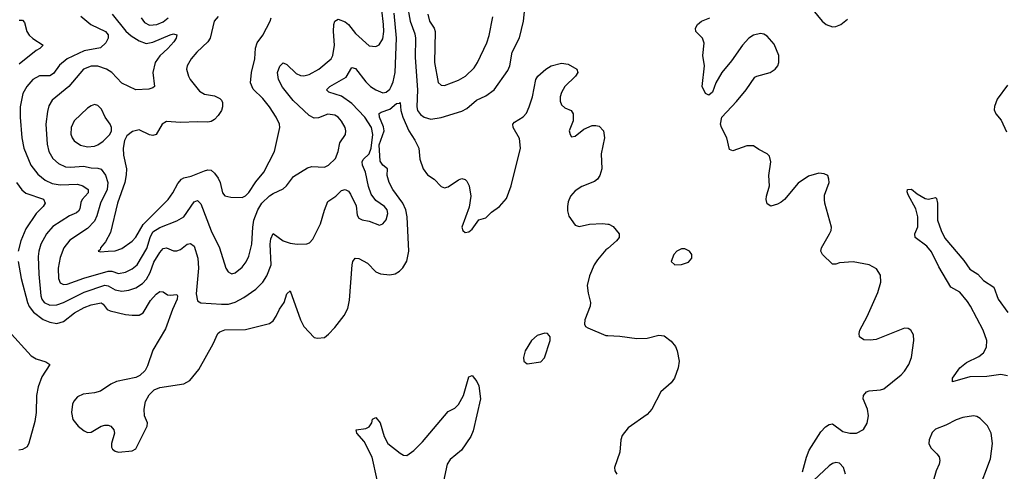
# Model space of a CAD drawing. Header units: inches. Extents: x 1682530 to 1839546, y 640742 to 791647.
# Tile 18 of 256: x 1696574 to 1702311, y 645007 to 647638. Entities that reach past the tile are written whole.
import ezdxf

# ---------------------------------------------------------------- set-up
doc = ezdxf.new("R2010")
doc.units = ezdxf.units.IN
doc.header["$MEASUREMENT"] = 0
doc.layers.add('B6694', color=7, linetype='Continuous')
doc.layers.add('B7604', color=7, linetype='Continuous')

msp = doc.modelspace()

# ---------------------------------------------------------------- linework, layer by layer
at = {"layer": 'B6694', "color": 5}
for points, elevation in [([(1698832.5, 647727.5), (1698849.3, 647630), (1698875.6, 647555.6), (1698880.1, 647530), (1698878.2, 647418.2), (1698891.1, 647230), (1698887.8, 647130), (1698891.3, 647110), (1698910, 647085.5), (1698930, 647070.2), (1698970, 647059.3), (1699030, 647068.1), (1699150, 647104.9), (1699179.4, 647120.6), (1699235.6, 647170), (1699290, 647194.3), (1699338.9, 647230), (1699418.1, 647341.9), (1699429, 647370), (1699443.5, 647450), (1699486.8, 647533.2), (1699509.8, 647630), (1699516.6, 647703.4)], 540), ([(1696930, 647659.5), (1696987.6, 647610), (1697074.8, 647570), (1697090.1, 647550), (1697090.1, 647530), (1697076.2, 647503.8), (1697045.4, 647474.6), (1696950, 647457.8), (1696851, 647410), (1696806, 647374), (1696770, 647324.5), (1696750, 647310.7), (1696690, 647310.6), (1696650, 647289.8), (1696615, 647250), (1696591.5, 647208.5), (1696576.3, 647130), (1696576.6, 647070), (1696586.4, 646950), (1696597.8, 646890), (1696639.8, 646790), (1696678.9, 646738.9), (1696723, 646702.9), (1696764.1, 646684.1), (1696810, 646675.9), (1696910, 646680.6), (1696942.4, 646670), (1696973.2, 646650), (1696972.9, 646630), (1696937.6, 646590), (1696930, 646574.3), (1696923.9, 646536.1), (1696916.9, 646523.1), (1696905.9, 646514.1), (1696863.6, 646496.4), (1696766.9, 646433.1), (1696729.3, 646390.8), (1696697.9, 646330), (1696686, 646290), (1696682.1, 646257.9), (1696684.8, 646155.2), (1696696.3, 646030), (1696702.1, 646010), (1696717.3, 645990), (1696750, 645975.3), (1696790, 645977.1), (1696830, 645991.5), (1696949, 646051), (1697070, 646091.7), (1697090, 646088.2), (1697130, 646064.3), (1697170, 646056), (1697210, 646062.4), (1697250, 646076.6), (1697290, 646102.5), (1697312.5, 646127.5), (1697334.2, 646165.8), (1697354.6, 646225.4), (1697390, 646282.6), (1697410, 646304.7), (1697430, 646308.4), (1697470, 646291.3), (1697490, 646291.3), (1697510, 646300.2), (1697550, 646330.2), (1697570, 646335.5), (1697590, 646318.7), (1697612.3, 646250), (1697615.3, 646190), (1697602, 646042), (1697610, 646000.5), (1697630, 645989), (1697750, 645980.6), (1697790, 645981.7), (1697830, 645992.5), (1697880.2, 646019.8), (1697950.5, 646069.5), (1697990, 646108.9), (1698013.5, 646146.5), (1698038.8, 646210), (1698033.4, 646330), (1698037.3, 646362.7), (1698050, 646392.7), (1698108.7, 646350), (1698150, 646336), (1698190, 646330.2), (1698247.1, 646332.9), (1698262.3, 646337.7), (1698281.1, 646358.9), (1698327.6, 646450), (1698350, 646528), (1698370, 646578.4), (1698415.6, 646610), (1698450, 646643.7), (1698470, 646648.8), (1698490, 646639.5), (1698502, 646622), (1698534.7, 646554.7), (1698540.5, 646500.5), (1698550, 646481.6), (1698570, 646472.2), (1698610, 646465.3), (1698670, 646441.1), (1698690, 646448.8), (1698710, 646473.4), (1698718.7, 646510), (1698715.6, 646530), (1698699.6, 646550), (1698650, 646584.2), (1698622.4, 646622.4), (1698605.8, 646665.8), (1698589, 646750), (1698572.2, 646790), (1698569, 646810), (1698575.5, 646824.5), (1698610, 646856.9), (1698621.8, 646890), (1698631.5, 646970), (1698623.8, 647010), (1698585.8, 647070), (1698509.4, 647150), (1698450, 647192.3), (1698376, 647216), (1698361.7, 647230), (1698381, 647250), (1698475.8, 647304.2), (1698510, 647360.3), (1698530, 647353.6), (1698590, 647275.9), (1698618, 647250), (1698650, 647229.4), (1698690, 647213), (1698710, 647216.2), (1698730, 647234.4), (1698738.7, 647250), (1698750, 647276), (1698760.8, 647330), (1698769.6, 647530), (1698756, 647676)], 540), ([(1697112.4, 647670), (1697192.1, 647572.1), (1697224.1, 647544.1), (1697270, 647515.1), (1697310, 647500.4), (1697350, 647506.7), (1697451.1, 647551.1), (1697470, 647556.3), (1697490.2, 647550.2), (1697486.5, 647530), (1697471.9, 647510), (1697437.6, 647470), (1697390, 647427.5), (1697364.2, 647390), (1697349, 647330), (1697360.3, 647250), (1697350, 647240.5), (1697326.1, 647233.9), (1697250, 647229.7), (1697168.3, 647268.3), (1697111.6, 647330), (1697079.2, 647350), (1697030, 647367.4), (1696990, 647367.8), (1696945.2, 647350), (1696861, 647250), (1696762.8, 647170), (1696744.2, 647135.8), (1696736.4, 647103.6), (1696726.6, 647030), (1696733.3, 646913.3), (1696744, 646870), (1696766.8, 646830), (1696799.8, 646799.8), (1696840.7, 646780.7), (1696870, 646778.8), (1696945.8, 646785.8), (1696990, 646774.6), (1697030, 646774), (1697048.1, 646768.1), (1697073.6, 646733.6), (1697087.4, 646690), (1697083.1, 646650), (1697043.9, 646570), (1697024.4, 646495.6), (1697010, 646465.3), (1696970, 646421.2), (1696865.3, 646354.7), (1696831.4, 646308.6), (1696810, 646252.7), (1696798.7, 646190), (1696799.3, 646130), (1696810, 646105.3), (1696830, 646095.8), (1696850, 646097.5), (1696947.9, 646132.1), (1697090, 646173.8), (1697110, 646173.3), (1697150, 646159.3), (1697190, 646168.5), (1697230, 646186.1), (1697258.2, 646210), (1697314.9, 646305.1), (1697333.6, 646370), (1697350, 646401.7), (1697390, 646428.6), (1697490, 646466.2), (1697529.7, 646490), (1697590, 646576.5), (1697610, 646585.5), (1697630, 646564.9), (1697689.1, 646409.1), (1697737.4, 646310), (1697774.9, 646190), (1697788.6, 646168.6), (1697801.6, 646161.6), (1697810, 646158.3), (1697830, 646163.6), (1697870, 646196.5), (1697893, 646227), (1697910, 646260.4), (1697926.5, 646330), (1697932.3, 646430), (1697939.1, 646470), (1697961.6, 646530), (1697985.8, 646570), (1698030, 646613.2), (1698050, 646626.7), (1698110, 646653.4), (1698129, 646671), (1698170, 646724.4), (1698250, 646775.3), (1698276, 646784), (1698350, 646779.7), (1698374, 646790), (1698414, 646830), (1698429.8, 646870), (1698438.6, 646921.4), (1698472.8, 646970), (1698475.1, 646990), (1698470.9, 647010), (1698450, 647047.6), (1698429.6, 647070), (1698410, 647081.7), (1698370, 647088.2), (1698314.1, 647065.9), (1698290, 647065.3), (1698261.2, 647081.2), (1698167.7, 647167.7), (1698106, 647246), (1698082.2, 647290), (1698075.5, 647330), (1698090, 647368.4), (1698110, 647387), (1698130, 647376.9), (1698184.4, 647324.4), (1698210, 647313), (1698230, 647311.6), (1698261.1, 647318.9), (1698317.7, 647350), (1698388, 647410), (1698398.8, 647430), (1698407.4, 647490), (1698402.3, 647570), (1698405.2, 647610), (1698410.7, 647629.3), (1698430, 647642), (1698470, 647626.8), (1698490, 647611.2), (1698530, 647558), (1698610, 647485.5), (1698650, 647482.8), (1698668.9, 647491.1), (1698690, 647526), (1698696.2, 647570), (1698694.7, 647610), (1698684.5, 647695.5)], 560), ([(1697730, 647657.6), (1697707.9, 647630), (1697683.6, 647530), (1697670.2, 647510), (1697605.8, 647450), (1697573.1, 647410), (1697550.3, 647370), (1697546.7, 647350), (1697557, 647310), (1697567.2, 647290), (1697622, 647222), (1697650, 647204), (1697710, 647195.3), (1697739.6, 647179.6), (1697750.3, 647170.3), (1697755.8, 647155.8), (1697756, 647130), (1697750.3, 647110), (1697730, 647079.7), (1697710, 647057.4), (1697690, 647045.4), (1697670, 647041), (1697610, 647043.8), (1697510, 647039.4), (1697430, 647045.8), (1697403.6, 647030), (1697370, 646969.7), (1697350, 646963.1), (1697330, 646967.8), (1697270, 646996), (1697232, 646988), (1697198.8, 646961.2), (1697185.2, 646934.8), (1697177.2, 646890), (1697179.3, 646850), (1697195.9, 646770), (1697195.3, 646735.3), (1697186.8, 646690), (1697143.3, 646570), (1697102.1, 646397.9), (1697074.8, 646345.2), (1697045.5, 646310), (1697042.8, 646297.2), (1697032, 646290), (1697045.2, 646285.2), (1697090, 646289.1), (1697130, 646292.4), (1697170, 646305.4), (1697230, 646347.6), (1697250, 646371.1), (1697294.3, 646445.7), (1697438.4, 646590), (1697466.1, 646630), (1697494.9, 646685.1), (1697515.8, 646710), (1697530, 646717.7), (1697572.9, 646727.1), (1697650, 646757.8), (1697670, 646763.1), (1697690, 646762), (1697710, 646744.9), (1697730, 646714.9), (1697742.4, 646690), (1697754.9, 646630), (1697770, 646613), (1697804.2, 646604.2), (1697870, 646602.9), (1697890, 646611.9), (1697908.6, 646631.4), (1697950, 646693.8), (1697997, 646750), (1698059.4, 646870), (1698089.7, 647010), (1698087.4, 647030), (1698068.9, 647070), (1698029, 647130), (1697990, 647179.8), (1697933.5, 647233.5), (1697918.5, 647270), (1697924.8, 647330), (1697944, 647410), (1697947.1, 647472.9), (1697957.3, 647502.7), (1697991.6, 647548.4), (1698034, 647630), (1698038.4, 647650)], 580), ([(1698952.8, 647670), (1698961.1, 647630), (1698988.1, 647590), (1698994.9, 647570), (1698991.8, 647390), (1699012.1, 647272.1), (1699030, 647256.9), (1699050, 647255.8), (1699130, 647286.7), (1699171.4, 647308.6), (1699222.4, 647357.6), (1699242.3, 647390), (1699296.1, 647503.9), (1699310, 647547.3), (1699330, 647655.8)], 560), ([(1696570, 647634.9), (1696590, 647635.5), (1696602, 647622), (1696615.3, 647570), (1696628.5, 647548.5), (1696650, 647528.7), (1696710.5, 647490), (1696690.7, 647470), (1696670, 647459.7), (1696570, 647378.8)], 520), ([(1697280.9, 647650), (1697301.8, 647621.8), (1697330, 647607.1), (1697373.3, 647610), (1697410, 647625.4), (1697439.2, 647650)], 580), ([(1696564.7, 646230), (1696583.3, 646130), (1696619, 645990), (1696628.2, 645968.2), (1696654.3, 645934.3), (1696710, 645892.7), (1696750, 645875.6), (1696790, 645868.9), (1696830, 645880.1), (1696893.3, 645930), (1696950, 645961.5), (1696990, 645977.2), (1697049.2, 645989.2), (1697061.1, 645981.1), (1697084.6, 645950), (1697101.4, 645941.4), (1697190, 645921.5), (1697230, 645916.3), (1697270, 645917.5), (1697292.7, 645930), (1697337.1, 646002.9), (1697370, 646040.2), (1697390, 646054.9), (1697410, 646053.1), (1697435.9, 646035.9), (1697450, 646033.2), (1697490, 646038.4), (1697493, 646030), (1697491.7, 646010), (1697463.4, 645950), (1697423.1, 645836.9), (1697350, 645714), (1697318.3, 645621.7), (1697304.6, 645595.4), (1697274.3, 645565.7), (1697250, 645553.5), (1697138.8, 645530), (1697105.4, 645514.6), (1697045.2, 645474.8), (1697010, 645465.1), (1696944.1, 645455.9), (1696910, 645440.5), (1696890, 645416.2), (1696882.1, 645397.9), (1696875, 645350), (1696883.2, 645310), (1696915.3, 645270), (1696950, 645243.6), (1696970, 645234.3), (1696990, 645235.3), (1697049.2, 645270.8), (1697070, 645276.9), (1697090, 645276.1), (1697104.9, 645270), (1697122.6, 645250), (1697126, 645230), (1697108.6, 645168.6), (1697108.7, 645148.7), (1697115.5, 645135.5), (1697130, 645124.9), (1697150, 645119.1), (1697230, 645126), (1697250, 645138), (1697316.2, 645270), (1697318, 645290), (1697302, 645330), (1697298.4, 645370), (1697306.3, 645413.7), (1697327.6, 645452.4), (1697358.4, 645481.6), (1697390, 645496.3), (1697530, 645517.1), (1697564.4, 645535.6), (1697618.7, 645601.3), (1697701.1, 645750), (1697728.3, 645810), (1697739.8, 645820.2), (1697770, 645832.5), (1697890, 645834.4), (1698030, 645868.9), (1698050, 645884.2), (1698068.5, 645911.5), (1698088.7, 645951.3), (1698115.6, 645990), (1698130, 646042), (1698150, 646059.1), (1698209.5, 645889.6), (1698230, 645850.4), (1698290, 645787.7), (1698310, 645783), (1698350, 645787.7), (1698374.1, 645805.8), (1698410, 645845.5), (1698464.8, 645915.2), (1698485, 645955), (1698494.8, 646005.2), (1698510.8, 646210), (1698514.7, 646230), (1698529.6, 646250), (1698550, 646247.2), (1698600, 646220), (1698650, 646170.3), (1698677.2, 646157.2), (1698730, 646152.2), (1698761.3, 646158.7), (1698787, 646173), (1698807.3, 646192.7), (1698830, 646230.8), (1698840.6, 646290), (1698832.3, 646490), (1698824.1, 646530), (1698806.7, 646570), (1698748.6, 646650), (1698726.2, 646690), (1698715.7, 646730), (1698716.7, 646770), (1698690, 646791.5), (1698674, 646814), (1698669.4, 646910), (1698697.8, 646990), (1698694.7, 647014.7), (1698670.4, 647070), (1698667.7, 647092.3), (1698679.4, 647100.6), (1698730, 647117.2), (1698770, 647150.2), (1698787.6, 647152.4), (1698790, 647156.3), (1698794.4, 647110), (1698806.5, 647070), (1698842.2, 646990), (1698876.4, 646936.4), (1698899.4, 646890), (1698906.1, 646826.1), (1698924.1, 646770), (1698950, 646735.4), (1698989.5, 646709.5), (1699030, 646666.7), (1699050, 646658.9), (1699070, 646664), (1699130, 646706.3), (1699150, 646713.1), (1699170, 646708.4), (1699178.4, 646698.4), (1699193.6, 646670), (1699203.2, 646610), (1699193.6, 646546.4), (1699150.4, 646430.4), (1699156.3, 646410), (1699170, 646399.3), (1699190, 646402), (1699210, 646417.6), (1699250, 646473.4), (1699290, 646484.9), (1699323.2, 646516.8), (1699370, 646550.3), (1699410, 646596.4), (1699438, 646670), (1699492.9, 646890), (1699485.5, 646945.5), (1699448.7, 647010), (1699446.6, 647030), (1699457.6, 647042.4), (1699508.2, 647071.8), (1699526.3, 647093.7), (1699543.2, 647130), (1699561.6, 647190), (1699581.7, 647290), (1699593.6, 647310), (1699638.9, 647350), (1699670, 647370.2), (1699730, 647385.6), (1699770, 647380.2), (1699819.3, 647350), (1699826, 647330), (1699812.7, 647310), (1699750, 647249.7), (1699730, 647214), (1699723.8, 647190), (1699723.6, 647163.6), (1699730, 647142), (1699750, 647125.8), (1699788, 647110), (1699799.5, 647090), (1699799.5, 647050), (1699776.3, 646990), (1699780.7, 646970), (1699790, 646956), (1699810, 646960.7), (1699860.1, 646999.9), (1699910, 647021.5), (1699930, 647022.8), (1699950, 647017.3), (1699975.6, 646990), (1699982, 646950), (1699962.6, 646857.4), (1699965.4, 646770), (1699954.9, 646730), (1699940.3, 646710), (1699923.4, 646696.6), (1699850, 646666.3), (1699810, 646640.5), (1699783.6, 646610), (1699770, 646577.2), (1699765.8, 646550), (1699764.9, 646525), (1699773.1, 646493.1), (1699810, 646440.7), (1699833.4, 646433.4), (1699893.5, 646446.5), (1699970, 646450.3), (1700000, 646447.7)], 520), ([(1696555.9, 646690), (1696586.8, 646646.8), (1696610, 646628.5), (1696712.6, 646592.6), (1696722.3, 646570), (1696710.2, 646550), (1696670.1, 646509.9), (1696610, 646419.8), (1696580.7, 646350), (1696565.7, 646290)], 520), ([(1700000, 646305.4), (1699990, 646296.8), (1699940.1, 646239.9), (1699921.1, 646210), (1699893.1, 646146.9), (1699881.3, 646090), (1699885.9, 646045.9), (1699899, 645990), (1699898.3, 645970), (1699866, 645890), (1699864.9, 645864.9), (1699870.6, 645850.6), (1699883.4, 645843.4), (1699990, 645799.1), (1700000, 645798.7)], 520), ([(1696507.6, 645827.6), (1696641.1, 645681.1), (1696670, 645662.4), (1696725.8, 645645.8), (1696750.3, 645630), (1696702.2, 645557.8), (1696681.3, 645498.7), (1696672, 645450), (1696669.7, 645350), (1696662.7, 645297.3), (1696627.9, 645172.1), (1696617.1, 645150), (1696590, 645135.4), (1696569.2, 645130.8)], 480), ([(1698657, 644957), (1698628.2, 645090), (1698581.3, 645181.3), (1698539.2, 645230), (1698534, 645250), (1698590, 645256.6), (1698610, 645265.8), (1698625.7, 645290), (1698630, 645310.8), (1698650, 645321.1), (1698675, 645290), (1698697, 645210), (1698718.9, 645170), (1698790, 645113.3), (1698810, 645101.1), (1698830, 645099.4), (1698870.6, 645129.4), (1698921.6, 645178.4), (1699070, 645354.9), (1699110, 645376), (1699130, 645396.5), (1699159.9, 645450), (1699190, 645558), (1699210, 645565.5), (1699237.8, 645530), (1699250, 645506), (1699258.4, 645430), (1699216.2, 645243.8), (1699202.8, 645210), (1699147.8, 645130), (1699082.8, 645077.2), (1699064.9, 645050), (1699043.8, 644950)], 480)]:
    msp.add_lwpolyline(points, dxfattribs=dict(at, elevation=elevation))
for points, elevation in [([(1697010, 647143.6), (1696990, 647136.9), (1696970, 647123), (1696891.6, 647050), (1696873.6, 647010), (1696872.5, 646972.5), (1696879.6, 646950), (1696892, 646932), (1696928.1, 646908.1), (1696970, 646897.4), (1697010, 646901.4), (1697030, 646908.5), (1697061, 646930), (1697099.7, 646970), (1697109.8, 646990), (1697109.8, 647010), (1697101.4, 647030), (1697072.9, 647070), (1697050, 647118), (1697030, 647138.4)], 580), ([(1699633.1, 645813.1), (1699590, 645798), (1699555.8, 645770), (1699519.6, 645710), (1699510.4, 645670.4), (1699510.6, 645650), (1699530, 645633), (1699610, 645645.5), (1699631, 645669), (1699664.5, 645770), (1699665.2, 645790), (1699659.5, 645799.5), (1699649.5, 645809.5)], 520)]:
    msp.add_lwpolyline(points, close=True, dxfattribs=dict(at, elevation=elevation))
at = {"layer": 'B7604', "color": 5}
for points, elevation in [([(1701196.2, 647696.2), (1701250, 647630.3), (1701273, 647610), (1701310, 647597.3), (1701330, 647599.1), (1701358.4, 647610), (1701397.7, 647642.3)], 520), ([(1701135.4, 645004.6), (1701157.8, 645090), (1701173.1, 645130), (1701242.7, 645237.3), (1701270, 645267.4), (1701290, 645280.3), (1701310, 645283.1), (1701370, 645239.7), (1701410, 645228.7), (1701450, 645230.2), (1701490, 645251.6), (1701512.1, 645287.9), (1701519.8, 645330), (1701513.7, 645370), (1701488.7, 645428.7), (1701491.4, 645450), (1701508.9, 645471.1), (1701523.6, 645476.4), (1701590, 645481.5), (1701610, 645488.3), (1701710, 645569.1), (1701729.7, 645590), (1701755.3, 645630), (1701769.8, 645670), (1701783.5, 645770), (1701782.6, 645802.6), (1701766.6, 645830), (1701750, 645839.7), (1701730, 645840.5), (1701563.8, 645776.2), (1701530, 645771.4), (1701493.2, 645773.2), (1701467.8, 645790), (1701464.7, 645810), (1701469.8, 645830), (1701512.5, 645910), (1701573.3, 646050), (1701591.2, 646110), (1701589.7, 646150), (1701566.6, 646186.6), (1701524.5, 646210), (1701430, 646227), (1701350, 646222.2), (1701330, 646213.8), (1701310, 646214.3), (1701251.4, 646270), (1701242.6, 646290), (1701245.7, 646310), (1701292.6, 646390), (1701302, 646410), (1701304.2, 646430), (1701264.4, 646570), (1701262.6, 646590), (1701263.5, 646616.5), (1701289.6, 646690), (1701289.5, 646710), (1701282.7, 646730), (1701261.3, 646741.3), (1701230, 646744.2), (1701170, 646726.3), (1701110, 646686.6), (1701030, 646591.8), (1701010, 646575.1), (1700990, 646563), (1700950, 646552.3), (1700930, 646565.2), (1700923.6, 646590), (1700924.7, 646610), (1700943.1, 646670), (1700938.9, 646730), (1700949.7, 646810), (1700942.9, 646842.9), (1700930, 646856), (1700881.5, 646881.5), (1700850, 646904), (1700810, 646903.7), (1700730, 646875.1), (1700710, 646882), (1700694, 646950), (1700662.9, 647010), (1700657, 647030), (1700666, 647070), (1700750, 647161.3), (1700806, 647230), (1700857.2, 647302.8), (1700870, 647310.3), (1700947, 647330), (1700976, 647350), (1700990.8, 647370), (1700997.2, 647390), (1700997.1, 647430), (1700970, 647496.4), (1700930, 647541.5), (1700910, 647553.6), (1700890, 647558.4), (1700850, 647549), (1700822.9, 647530), (1700784.6, 647490), (1700721.5, 647398.5), (1700664.9, 647330), (1700630.3, 647270), (1700610, 647215.3), (1700590, 647199), (1700570, 647209), (1700549.7, 647250), (1700564.4, 647370), (1700554.3, 647430), (1700561.3, 647501.3), (1700551.6, 647530), (1700514, 647570), (1700511.5, 647590), (1700522.4, 647610), (1700547.6, 647630), (1700595.1, 647650)], 520), ([(1702330, 647257.2), (1702270, 647176.3), (1702253.5, 647133.5), (1702252.8, 647112.8), (1702262, 647090), (1702293.2, 647053.2), (1702324.2, 646984.2)], 520), ([(1702330, 645563.4), (1702290, 645571.1), (1702210, 645559.9), (1702110, 645557), (1702009.6, 645529.6), (1702009.7, 645550), (1702051.1, 645610), (1702090, 645640.6), (1702163.2, 645676.8), (1702190, 645696.8), (1702207.8, 645730), (1702209.9, 645770), (1702188.3, 645830), (1702114.5, 645970), (1702096.4, 645996.4), (1702051.5, 646051.5), (1701999.7, 646079.7), (1701930, 646197.8), (1701887, 646287), (1701859.1, 646319.1), (1701792.2, 646370), (1701789.8, 646390), (1701808, 646432), (1701806.8, 646490), (1701796.3, 646536.3), (1701750, 646617.2), (1701744.9, 646635.1), (1701746.6, 646650), (1701770, 646650.2), (1701803.4, 646623.4), (1701850, 646596.5), (1701870, 646593.6), (1701910, 646603), (1701916.1, 646596.1), (1701921.5, 646570), (1701922.6, 646470), (1701943.3, 646410), (1701964.9, 646364.9), (1702076.1, 646236.1), (1702110, 646184.4), (1702156.8, 646156.8), (1702190, 646119.7), (1702250, 646079.5), (1702274.8, 646010), (1702332.4, 645932.4)], 480), ([(1700000, 646447.7), (1700007.1, 646447.1), (1700032.8, 646432.8), (1700066.7, 646390), (1700066.7, 646370), (1700052, 646350), (1700000, 646305.4)], 520), ([(1700000, 645798.7), (1700070, 645795.3), (1700170, 645782), (1700230, 645783.7), (1700298.7, 645801.3), (1700330, 645796), (1700370, 645765.5), (1700394.6, 645734.6), (1700404.2, 645710), (1700416, 645650), (1700410.3, 645610), (1700390, 645549.3), (1700370, 645522), (1700308.8, 645471.2), (1700257.3, 645370), (1700230, 645339.3), (1700118.8, 645261.2), (1700084.1, 645215.9), (1700076.3, 645190), (1700070, 645118), (1700039.3, 645030), (1700041.6, 645010), (1700053, 644990)], 520), ([(1702159.4, 644890), (1702230, 645079.7), (1702243.1, 645170), (1702234.3, 645230), (1702212.2, 645272.2), (1702170, 645315.4), (1702150, 645326.8), (1702131.1, 645331.1), (1702070, 645320.6), (1702030, 645307.4), (1701970, 645276.3), (1701910, 645253.2), (1701890, 645233.5), (1701872.6, 645190), (1701871.1, 645170), (1701883.4, 645143.4), (1701918.5, 645110), (1701931.4, 645091.4), (1701935.4, 645070), (1701932, 645050), (1701914, 645010), (1701895.8, 644950)], 520), ([(1701385.1, 644990), (1701373.7, 645030), (1701350, 645054.5), (1701330, 645058.8), (1701310, 645053.2), (1701290, 645039.4), (1701170, 644925.8)], 520)]:
    msp.add_lwpolyline(points, dxfattribs=dict(at, elevation=elevation))
at = {"layer": 'B7604', "color": 5, "elevation": 540}
msp.add_lwpolyline([(1700450, 646302.9), (1700430, 646302.9), (1700403, 646290), (1700386.4, 646270), (1700370.8, 646230), (1700390.6, 646210.6), (1700430, 646212.7), (1700470, 646226.4), (1700489.4, 646250), (1700489.4, 646270), (1700476, 646290)], close=True, dxfattribs=at)

doc.saveas('drawing.dxf')
